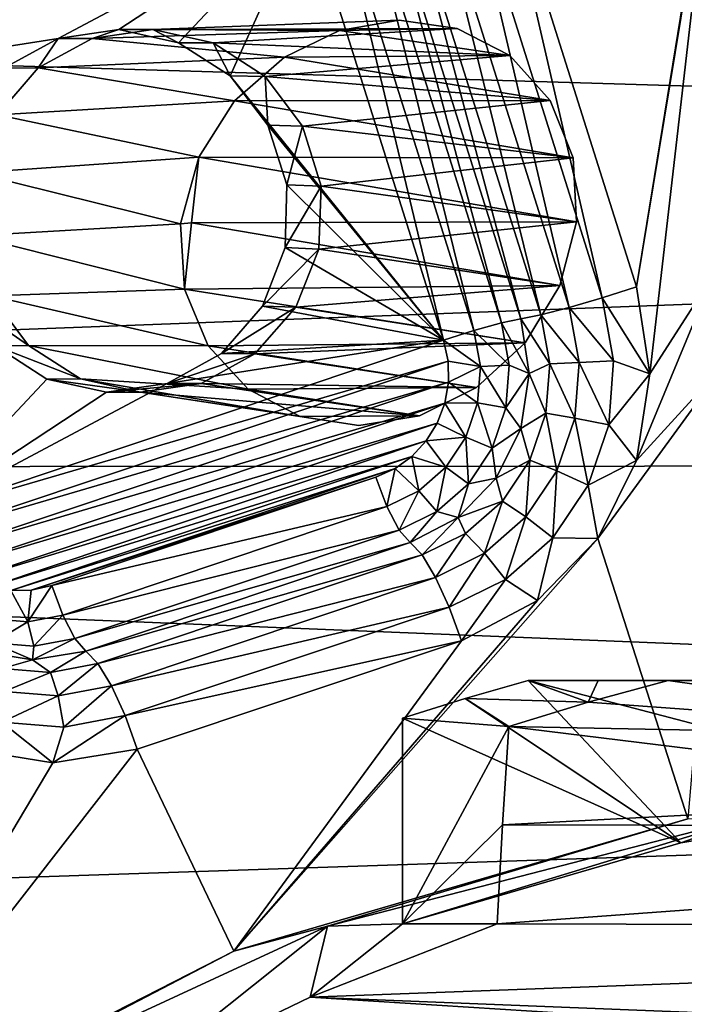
# Model space of a CAD drawing. Header units: metres. Extents: x -237 to 25, y -25 to 25.
# Tile 37 of 165: x -223.36 to -221.47, y 6.86 to 9.67. Entities that reach past the tile are written whole.
import ezdxf

# ---------------------------------------------------------------- set-up
doc = ezdxf.new("R2010")
doc.units = ezdxf.units.M
doc.layers.add('solid_10481232', color=7, linetype='CONTINUOUS')

msp = doc.modelspace()

# ---------------------------------------------------------------- linework, layer by layer
at = {"layer": 'solid_10481232'}
for points in [[(-221.602295, 8.90652, 84.055428), (-221.992096, 10.142893, 84.152611), (-221.343765, 10.490524, 83.990967)], [(-221.602295, 8.90652, 84.055428), (-221.343765, 10.490524, 83.990967), (-221.38205, 10.242471, 84.000511)], [(-221.564346, 8.658411, 84.045959), (-221.602295, 8.90652, 84.055428), (-221.38205, 10.242471, 84.000511)], [(-221.564346, 8.658411, 84.045959), (-221.38205, 10.242471, 84.000511), (-221.38205, 8.942471, 84.000511)], [(-222.089233, 10.111771, 84.15889), (-221.992096, 10.142893, 84.152611), (-221.699448, 8.875398, 84.061707)], [(-221.699448, 8.875398, 84.061707), (-221.992096, 10.142893, 84.152611), (-221.602295, 8.90652, 84.055428)], [(-222.183624, 10.084236, 84.130608), (-222.089233, 10.111771, 84.15889), (-221.793839, 8.847863, 84.033424)], [(-222.089233, 10.111771, 84.15889), (-221.699448, 8.875398, 84.061707), (-221.793839, 8.847863, 84.033424)], [(-222.598434, 10.097181, 83.891541), (-224.049835, 9.611142, 84.253418), (-224.039413, 9.671127, 84.250816)], [(-222.598434, 10.097181, 83.891541), (-222.565002, 10.047838, 83.883209), (-224.049835, 9.611142, 84.253418)], [(-222.264175, 10.063524, 84.07103), (-222.183624, 10.084236, 84.130608), (-221.87439, 8.82715, 83.973846)], [(-222.183624, 10.084236, 84.130608), (-221.793839, 8.847863, 84.033424), (-221.87439, 8.82715, 83.973846)], [(-222.565002, 10.047838, 83.883209), (-224.048737, 9.550978, 84.253143), (-224.049835, 9.611142, 84.253418)], [(-222.565002, 10.047838, 83.883209), (-222.540939, 9.991507, 83.877205), (-224.048737, 9.550978, 84.253143)], [(-222.376022, 10.040429, 83.91626), (-222.321396, 10.052061, 83.987366), (-221.986237, 8.804056, 83.819077)], [(-222.264175, 10.063524, 84.07103), (-221.93161, 8.815687, 83.890182), (-222.321396, 10.052061, 83.987366)], [(-222.321396, 10.052061, 83.987366), (-221.93161, 8.815687, 83.890182), (-221.986237, 8.804056, 83.819077)], [(-222.264175, 10.063524, 84.07103), (-221.87439, 8.82715, 83.973846), (-221.93161, 8.815687, 83.890182)], [(-222.454636, 10.018748, 83.876793), (-222.151154, 8.755133, 83.780022), (-222.540939, 9.991507, 83.877205)], [(-222.454636, 10.018748, 83.876793), (-222.376022, 10.040429, 83.91626), (-222.06485, 8.782375, 83.77961)], [(-222.454636, 10.018748, 83.876793), (-222.06485, 8.782375, 83.77961), (-222.151154, 8.755133, 83.780022)], [(-222.376022, 10.040429, 83.91626), (-221.986237, 8.804056, 83.819077), (-222.06485, 8.782375, 83.77961)], [(-222.540939, 9.991507, 83.877205), (-224.036072, 9.490835, 84.249985), (-224.048737, 9.550978, 84.253143)], [(-223.24855, 9.614424, 84.053635), (-224.036072, 9.490835, 84.249985), (-222.540939, 9.991507, 83.877205)], [(-223.07576, 9.639353, 84.010551), (-223.24855, 9.614424, 84.053635), (-222.540939, 9.991507, 83.877205)], [(-222.905884, 9.602077, 83.968201), (-223.07576, 9.639353, 84.010551), (-222.540939, 9.991507, 83.877205)], [(-222.759109, 9.507854, 83.931602), (-222.905884, 9.602077, 83.968201), (-222.540939, 9.991507, 83.877205)], [(-222.759109, 9.507854, 83.931602), (-222.540939, 9.991507, 83.877205), (-222.151154, 8.755133, 83.780022)], [(-212.278107, 9.204286, 180.034454), (-211.679733, 9.968927, 179.8853), (-232.799103, 9.819631, 95.711739)], [(-212.278107, 9.204286, 180.034454), (-232.799103, 9.819631, 95.711739), (-233.831543, 8.389069, 95.969193)], [(-222.979034, 9.639395, 84.399506), (-222.277664, 9.666035, 87.271301), (-222.447281, 9.637273, 87.298019)], [(-222.979034, 9.639395, 84.399506), (-222.112793, 9.643035, 87.217728), (-222.277664, 9.666035, 87.271301)], [(-222.277664, 9.666035, 87.271301), (-222.112793, 9.643035, 87.217728), (-222.447281, 9.637273, 87.298019)], [(-223.151779, 9.614424, 84.44175), (-223.24855, 9.614424, 84.053635), (-223.07576, 9.639353, 84.010551)], [(-222.979034, 9.639395, 84.399506), (-223.151779, 9.614424, 84.44175), (-223.07576, 9.639353, 84.010551)], [(-222.979034, 9.639395, 84.399506), (-222.447281, 9.637273, 87.298019), (-223.151779, 9.614424, 84.44175)], [(-222.447281, 9.637273, 87.298019), (-222.604355, 9.561195, 87.29657), (-223.151779, 9.614424, 84.44175)], [(-222.979034, 9.639395, 84.399506), (-223.07576, 9.639353, 84.010551), (-222.905884, 9.602077, 83.968201)], [(-222.979034, 9.639395, 84.399506), (-222.807327, 9.601602, 84.358154), (-222.112793, 9.643035, 87.217728)], [(-222.979034, 9.639395, 84.399506), (-222.905884, 9.602077, 83.968201), (-222.807327, 9.601602, 84.358154)], [(-222.807327, 9.601602, 84.358154), (-221.962982, 9.565586, 87.138977), (-222.112793, 9.643035, 87.217728)], [(-221.962982, 9.565586, 87.138977), (-222.604355, 9.561195, 87.29657), (-222.447281, 9.637273, 87.298019)], [(-222.112793, 9.643035, 87.217728), (-221.962982, 9.565586, 87.138977), (-222.447281, 9.637273, 87.298019)], [(-223.24855, 9.614424, 84.053635), (-223.403229, 9.529348, 84.092201), (-224.036072, 9.490835, 84.249985)], [(-223.305313, 9.530184, 84.480858), (-223.403229, 9.529348, 84.092201), (-223.24855, 9.614424, 84.053635)], [(-223.305313, 9.530184, 84.480858), (-223.24855, 9.614424, 84.053635), (-223.151779, 9.614424, 84.44175)], [(-222.604355, 9.561195, 87.29657), (-223.305313, 9.530184, 84.480858), (-223.151779, 9.614424, 84.44175)], [(-222.807327, 9.601602, 84.358154), (-222.905884, 9.602077, 83.968201), (-222.759109, 9.507854, 83.931602)], [(-222.807327, 9.601602, 84.358154), (-222.759109, 9.507854, 83.931602), (-222.659531, 9.505958, 84.32209)], [(-222.807327, 9.601602, 84.358154), (-222.659531, 9.505958, 84.32209), (-221.962982, 9.565586, 87.138977)], [(-222.604355, 9.561195, 87.29657), (-222.746765, 9.436202, 87.267189), (-223.305313, 9.530184, 84.480858)], [(-221.847595, 9.437917, 87.043869), (-222.746765, 9.436202, 87.267189), (-222.604355, 9.561195, 87.29657)], [(-222.659531, 9.505958, 84.32209), (-221.847595, 9.437917, 87.043869), (-221.962982, 9.565586, 87.138977)], [(-221.962982, 9.565586, 87.138977), (-221.847595, 9.437917, 87.043869), (-222.604355, 9.561195, 87.29657)], [(-223.305313, 9.530184, 84.480858), (-223.421432, 9.396933, 84.511261), (-223.403229, 9.529348, 84.092201)], [(-222.746765, 9.436202, 87.267189), (-223.421432, 9.396933, 84.511261), (-223.305313, 9.530184, 84.480858)], [(-222.651718, 9.367056, 83.904823), (-222.759109, 9.507854, 83.931602), (-222.151154, 8.755133, 83.780022)], [(-222.659531, 9.505958, 84.32209), (-222.759109, 9.507854, 83.931602), (-222.651718, 9.367056, 83.904823)], [(-222.659531, 9.505958, 84.32209), (-222.651718, 9.367056, 83.904823), (-222.552734, 9.364189, 84.295403)], [(-222.659531, 9.505958, 84.32209), (-222.552734, 9.364189, 84.295403), (-221.847595, 9.437917, 87.043869)], [(-222.746765, 9.436202, 87.267189), (-222.848495, 9.276309, 87.212791), (-223.421432, 9.396933, 84.511261)], [(-221.782272, 9.27408, 86.945869), (-222.848495, 9.276309, 87.212791), (-222.746765, 9.436202, 87.267189)], [(-221.847595, 9.437917, 87.043869), (-221.782272, 9.27408, 86.945869), (-222.746765, 9.436202, 87.267189)], [(-222.552734, 9.364189, 84.295403), (-221.782272, 9.27408, 86.945869), (-221.847595, 9.437917, 87.043869)], [(-222.848495, 9.276309, 87.212791), (-223.486359, 9.231319, 84.528244), (-223.421432, 9.396933, 84.511261)], [(-222.597473, 9.197356, 83.891304), (-222.651718, 9.367056, 83.904823), (-222.151154, 8.755133, 83.780022)], [(-222.552734, 9.364189, 84.295403), (-222.651718, 9.367056, 83.904823), (-222.597473, 9.197356, 83.891304)], [(-222.552734, 9.364189, 84.295403), (-222.597473, 9.197356, 83.891304), (-222.499588, 9.19342, 84.281532)], [(-222.552734, 9.364189, 84.295403), (-222.499588, 9.19342, 84.281532), (-221.782272, 9.27408, 86.945869)], [(-222.900497, 9.08604, 87.135536), (-223.486359, 9.231319, 84.528244), (-222.848495, 9.276309, 87.212791)], [(-222.869385, 9.08885, 87.129036), (-222.900497, 9.08604, 87.135536), (-222.848495, 9.276309, 87.212791)], [(-221.773254, 9.09217, 86.857269), (-222.869385, 9.08885, 87.129036), (-222.848495, 9.276309, 87.212791)], [(-221.782272, 9.27408, 86.945869), (-221.773254, 9.09217, 86.857269), (-222.848495, 9.276309, 87.212791)], [(-222.499588, 9.19342, 84.281532), (-221.773254, 9.09217, 86.857269), (-221.782272, 9.27408, 86.945869)], [(-222.900497, 9.08604, 87.135536), (-223.492767, 9.052066, 84.529785), (-223.486359, 9.231319, 84.528244)], [(-212.827942, 8.400932, 180.171509), (-212.278107, 9.204286, 180.034454), (-233.831543, 8.389069, 95.969193)], [(-222.602676, 9.018289, 83.892601), (-222.597473, 9.197356, 83.891304), (-222.151154, 8.755133, 83.780022)], [(-222.499588, 9.19342, 84.281532), (-222.597473, 9.197356, 83.891304), (-222.602676, 9.018289, 83.892601)], [(-222.499588, 9.19342, 84.281532), (-222.602676, 9.018289, 83.892601), (-222.506287, 9.014404, 84.282364)], [(-222.499588, 9.19342, 84.281532), (-222.506287, 9.014404, 84.282364), (-221.773254, 9.09217, 86.857269)], [(-222.869385, 9.08885, 87.129036), (-222.889328, 8.899653, 87.049049), (-222.900497, 9.08604, 87.135536)], [(-221.820801, 8.910116, 86.787209), (-222.889328, 8.899653, 87.049049), (-222.869385, 9.08885, 87.129036)], [(-221.773254, 9.09217, 86.857269), (-221.820801, 8.910116, 86.787209), (-222.869385, 9.08885, 87.129036)], [(-222.506287, 9.014404, 84.282364), (-221.820801, 8.910116, 86.787209), (-221.773254, 9.09217, 86.857269)], [(-222.900497, 9.08604, 87.135536), (-222.889328, 8.899653, 87.049049), (-223.492767, 9.052066, 84.529785)], [(-222.889328, 8.899653, 87.049049), (-223.439453, 8.88134, 84.515884), (-223.492767, 9.052066, 84.529785)], [(-222.667084, 8.851499, 83.908661), (-222.602676, 9.018289, 83.892601), (-222.151154, 8.755133, 83.780022)], [(-222.506287, 9.014404, 84.282364), (-222.602676, 9.018289, 83.892601), (-222.667084, 8.851499, 83.908661)], [(-222.506287, 9.014404, 84.282364), (-222.667084, 8.851499, 83.908661), (-222.571869, 8.848515, 84.29792)], [(-222.506287, 9.014404, 84.282364), (-222.571869, 8.848515, 84.29792), (-221.820801, 8.910116, 86.787209)], [(-221.602509, 8.411508, 84.055473), (-221.38205, 8.942471, 84.000511), (-221.343765, 8.694417, 83.990967)], [(-221.602509, 8.411508, 84.055473), (-221.564346, 8.658411, 84.045959), (-221.38205, 8.942471, 84.000511)], [(-222.889328, 8.899653, 87.049049), (-222.821228, 8.738339, 86.963364), (-223.439453, 8.88134, 84.515884)], [(-221.820801, 8.910116, 86.787209), (-221.919006, 8.746913, 86.741982), (-222.889328, 8.899653, 87.049049)], [(-221.919006, 8.746913, 86.741982), (-222.821228, 8.738339, 86.963364), (-222.889328, 8.899653, 87.049049)], [(-222.571869, 8.848515, 84.29792), (-221.919006, 8.746913, 86.741982), (-221.820801, 8.910116, 86.787209)], [(-221.699448, 8.875398, 84.061707), (-221.602295, 8.90652, 84.055428), (-221.564346, 8.658411, 84.045959)], [(-223.439453, 8.88134, 84.515884), (-223.332626, 8.739597, 84.488403), (-223.535507, 8.878913, 84.125183)], [(-223.332626, 8.739597, 84.488403), (-223.428116, 8.738114, 84.098404), (-223.535507, 8.878913, 84.125183)], [(-222.821228, 8.738339, 86.963364), (-223.332626, 8.739597, 84.488403), (-223.439453, 8.88134, 84.515884)], [(-221.699448, 8.875398, 84.061707), (-221.667175, 8.695904, 84.053658), (-221.793839, 8.847863, 84.033424)], [(-221.699448, 8.875398, 84.061707), (-221.564346, 8.658411, 84.045959), (-221.667175, 8.695904, 84.053658)], [(-222.783997, 8.71662, 83.937805), (-222.667084, 8.851499, 83.908661), (-222.151154, 8.755133, 83.780022)], [(-222.571869, 8.848515, 84.29792), (-222.667084, 8.851499, 83.908661), (-222.783997, 8.71662, 83.937805)], [(-222.571869, 8.848515, 84.29792), (-222.783997, 8.71662, 83.937805), (-222.6884, 8.715563, 84.326416)], [(-222.571869, 8.848515, 84.29792), (-222.6884, 8.715563, 84.326416), (-221.919006, 8.746913, 86.741982)], [(-221.793839, 8.847863, 84.033424), (-221.765671, 8.69124, 84.026398), (-221.87439, 8.82715, 83.973846)], [(-221.667175, 8.695904, 84.053658), (-221.765671, 8.69124, 84.026398), (-221.793839, 8.847863, 84.033424)], [(-221.986237, 8.804056, 83.819077), (-221.93161, 8.815687, 83.890182), (-221.907578, 8.659306, 83.884193)], [(-221.87439, 8.82715, 83.973846), (-221.849319, 8.687733, 83.967598), (-221.93161, 8.815687, 83.890182)], [(-221.849319, 8.687733, 83.967598), (-221.907578, 8.659306, 83.884193), (-221.93161, 8.815687, 83.890182)], [(-221.765671, 8.69124, 84.026398), (-221.849319, 8.687733, 83.967598), (-221.87439, 8.82715, 83.973846)], [(-222.06485, 8.782375, 83.77961), (-222.046463, 8.680149, 83.775024), (-222.151154, 8.755133, 83.780022)], [(-221.986237, 8.804056, 83.819077), (-221.964615, 8.683821, 83.813683), (-222.06485, 8.782375, 83.77961)], [(-221.964615, 8.683821, 83.813683), (-222.046463, 8.680149, 83.775024), (-222.06485, 8.782375, 83.77961)], [(-221.986237, 8.804056, 83.819077), (-221.907578, 8.659306, 83.884193), (-221.964615, 8.683821, 83.813683)], [(-222.151154, 8.755133, 83.780022), (-222.138489, 8.694991, 83.776863), (-223.646286, 8.254462, 84.152802)], [(-222.938675, 8.631545, 83.976372), (-222.151154, 8.755133, 83.780022), (-223.646286, 8.254462, 84.152802)], [(-222.783997, 8.71662, 83.937805), (-222.151154, 8.755133, 83.780022), (-222.938675, 8.631545, 83.976372)], [(-222.046463, 8.680149, 83.775024), (-222.138489, 8.694991, 83.776863), (-222.151154, 8.755133, 83.780022)], [(-223.428116, 8.738114, 84.098404), (-223.281342, 8.643892, 84.061813), (-223.646286, 8.254462, 84.152802)], [(-223.332626, 8.739597, 84.488403), (-223.184998, 8.644096, 84.450798), (-223.428116, 8.738114, 84.098404)], [(-223.184998, 8.644096, 84.450798), (-223.281342, 8.643892, 84.061813), (-223.428116, 8.738114, 84.098404)], [(-222.707474, 8.615495, 86.884949), (-223.184998, 8.644096, 84.450798), (-223.332626, 8.739597, 84.488403)], [(-222.821228, 8.738339, 86.963364), (-222.707474, 8.615495, 86.884949), (-223.332626, 8.739597, 84.488403)], [(-221.919006, 8.746913, 86.741982), (-222.057785, 8.619412, 86.724525), (-222.821228, 8.738339, 86.963364)], [(-222.057785, 8.619412, 86.724525), (-222.707474, 8.615495, 86.884949), (-222.821228, 8.738339, 86.963364)], [(-222.6884, 8.715563, 84.326416), (-222.057785, 8.619412, 86.724525), (-221.919006, 8.746913, 86.741982)], [(-222.6884, 8.715563, 84.326416), (-222.783997, 8.71662, 83.937805), (-222.938675, 8.631545, 83.976372)], [(-222.6884, 8.715563, 84.326416), (-222.938675, 8.631545, 83.976372), (-222.841904, 8.631545, 84.364494)], [(-222.6884, 8.715563, 84.326416), (-222.841904, 8.631545, 84.364494), (-222.057785, 8.619412, 86.724525)], [(-222.138489, 8.694991, 83.776863), (-223.622223, 8.198131, 84.146805), (-223.646286, 8.254462, 84.152802)], [(-222.138489, 8.694991, 83.776863), (-222.13739, 8.634827, 83.776588), (-223.622223, 8.198131, 84.146805)], [(-222.046463, 8.680149, 83.775024), (-222.13739, 8.634827, 83.776588), (-222.138489, 8.694991, 83.776863)], [(-222.046463, 8.680149, 83.775024), (-222.054382, 8.576503, 83.777), (-222.13739, 8.634827, 83.776588)], [(-221.973923, 8.561915, 83.81601), (-222.054382, 8.576503, 83.777), (-222.046463, 8.680149, 83.775024)], [(-221.964615, 8.683821, 83.813683), (-221.973923, 8.561915, 83.81601), (-222.046463, 8.680149, 83.775024)], [(-221.964615, 8.683821, 83.813683), (-221.907578, 8.659306, 83.884193), (-221.973923, 8.561915, 83.81601)], [(-221.849319, 8.687733, 83.967598), (-221.860107, 8.546377, 83.970284), (-221.907578, 8.659306, 83.884193)], [(-221.777802, 8.532441, 84.029427), (-221.860107, 8.546377, 83.970284), (-221.849319, 8.687733, 83.967598)], [(-221.765671, 8.69124, 84.026398), (-221.777802, 8.532441, 84.029427), (-221.849319, 8.687733, 83.967598)], [(-221.681076, 8.513916, 84.057121), (-221.777802, 8.532441, 84.029427), (-221.765671, 8.69124, 84.026398)], [(-221.667175, 8.695904, 84.053658), (-221.681076, 8.513916, 84.057121), (-221.765671, 8.69124, 84.026398)], [(-221.712219, 8.189593, 84.082832), (-221.343765, 8.694417, 83.990967), (-221.456253, 7.391418, 84.019012)], [(-221.712219, 8.189593, 84.082832), (-221.602509, 8.411508, 84.055473), (-221.343765, 8.694417, 83.990967)], [(-221.667175, 8.695904, 84.053658), (-221.564346, 8.658411, 84.045959), (-221.681076, 8.513916, 84.057121)], [(-223.281342, 8.643892, 84.061813), (-223.111465, 8.606616, 84.019455), (-223.646286, 8.254462, 84.152802)], [(-223.184998, 8.644096, 84.450798), (-223.014557, 8.606578, 84.407738), (-223.281342, 8.643892, 84.061813)], [(-223.014557, 8.606578, 84.407738), (-223.111465, 8.606616, 84.019455), (-223.281342, 8.643892, 84.061813)], [(-222.559525, 8.537252, 86.817177), (-223.014557, 8.606578, 84.407738), (-223.184998, 8.644096, 84.450798)], [(-222.707474, 8.615495, 86.884949), (-222.559525, 8.537252, 86.817177), (-223.184998, 8.644096, 84.450798)], [(-221.973923, 8.561915, 83.81601), (-221.907578, 8.659306, 83.884193), (-221.93161, 8.502924, 83.890182)], [(-221.860107, 8.546377, 83.970284), (-221.93161, 8.502924, 83.890182), (-221.907578, 8.659306, 83.884193)], [(-221.681076, 8.513916, 84.057121), (-221.564346, 8.658411, 84.045959), (-221.602509, 8.411508, 84.055473)], [(-223.111465, 8.606616, 84.019455), (-222.938675, 8.631545, 83.976372), (-223.646286, 8.254462, 84.152802)], [(-222.13739, 8.634827, 83.776588), (-223.588791, 8.148787, 84.138466), (-223.622223, 8.198131, 84.146805)], [(-222.13739, 8.634827, 83.776588), (-222.147812, 8.574841, 83.77919), (-223.588791, 8.148787, 84.138466)], [(-222.841904, 8.631545, 84.364494), (-222.938675, 8.631545, 83.976372), (-223.111465, 8.606616, 84.019455)], [(-223.014557, 8.606578, 84.407738), (-222.841904, 8.631545, 84.364494), (-223.111465, 8.606616, 84.019455)], [(-222.220383, 8.539307, 86.733421), (-222.841904, 8.631545, 84.364494), (-223.014557, 8.606578, 84.407738)], [(-222.057785, 8.619412, 86.724525), (-222.841904, 8.631545, 84.364494), (-222.220383, 8.539307, 86.733421)], [(-222.057785, 8.619412, 86.724525), (-222.220383, 8.539307, 86.733421), (-222.707474, 8.615495, 86.884949)], [(-222.707474, 8.615495, 86.884949), (-222.220383, 8.539307, 86.733421), (-222.559525, 8.537252, 86.817177)], [(-222.054382, 8.576503, 83.777), (-222.147812, 8.574841, 83.77919), (-222.13739, 8.634827, 83.776588)], [(-222.393005, 8.511605, 86.765701), (-222.220383, 8.539307, 86.733421), (-223.014557, 8.606578, 84.407738)], [(-222.559525, 8.537252, 86.817177), (-222.393005, 8.511605, 86.765701), (-223.014557, 8.606578, 84.407738)], [(-222.147812, 8.574841, 83.77919), (-223.546143, 8.106573, 84.127831), (-223.588791, 8.148787, 84.138466)], [(-222.147812, 8.574841, 83.77919), (-222.169266, 8.518559, 83.784538), (-223.546143, 8.106573, 84.127831)], [(-222.088043, 8.478499, 83.785393), (-222.169266, 8.518559, 83.784538), (-222.147812, 8.574841, 83.77919)], [(-222.054382, 8.576503, 83.777), (-222.088043, 8.478499, 83.785393), (-222.147812, 8.574841, 83.77919)], [(-222.013519, 8.446647, 83.825882), (-222.088043, 8.478499, 83.785393), (-222.054382, 8.576503, 83.777)], [(-221.973923, 8.561915, 83.81601), (-222.013519, 8.446647, 83.825882), (-222.054382, 8.576503, 83.777)], [(-221.973923, 8.561915, 83.81601), (-221.93161, 8.502924, 83.890182), (-222.013519, 8.446647, 83.825882)], [(-222.559525, 8.537252, 86.817177), (-222.220383, 8.539307, 86.733421), (-222.393005, 8.511605, 86.765701)], [(-221.860107, 8.546377, 83.970284), (-221.906036, 8.412718, 83.981735), (-221.93161, 8.502924, 83.890182)], [(-221.829391, 8.382288, 84.04229), (-221.906036, 8.412718, 83.981735), (-221.860107, 8.546377, 83.970284)], [(-221.777802, 8.532441, 84.029427), (-221.829391, 8.382288, 84.04229), (-221.860107, 8.546377, 83.970284)], [(-221.740204, 8.341836, 84.071861), (-221.829391, 8.382288, 84.04229), (-221.777802, 8.532441, 84.029427)], [(-221.681076, 8.513916, 84.057121), (-221.740204, 8.341836, 84.071861), (-221.777802, 8.532441, 84.029427)], [(-222.169266, 8.518559, 83.784538), (-223.496689, 8.074039, 84.115501), (-223.546143, 8.106573, 84.127831)], [(-222.169266, 8.518559, 83.784538), (-222.200836, 8.467588, 83.792412), (-223.496689, 8.074039, 84.115501)], [(-222.088043, 8.478499, 83.785393), (-222.200836, 8.467588, 83.792412), (-222.169266, 8.518559, 83.784538)], [(-222.013519, 8.446647, 83.825882), (-221.93161, 8.502924, 83.890182), (-222.001358, 8.361851, 83.90757)], [(-221.906036, 8.412718, 83.981735), (-222.001358, 8.361851, 83.90757), (-221.93161, 8.502924, 83.890182)], [(-221.681076, 8.513916, 84.057121), (-221.602509, 8.411508, 84.055473), (-221.740204, 8.341836, 84.071861)], [(-222.088043, 8.478499, 83.785393), (-222.145187, 8.392817, 83.799637), (-222.200836, 8.467588, 83.792412)], [(-222.080734, 8.345871, 83.842636), (-222.145187, 8.392817, 83.799637), (-222.088043, 8.478499, 83.785393)], [(-222.013519, 8.446647, 83.825882), (-222.080734, 8.345871, 83.842636), (-222.088043, 8.478499, 83.785393)], [(-222.200836, 8.467588, 83.792412), (-223.442078, 8.051929, 84.101883), (-223.496689, 8.074039, 84.115501)], [(-222.200836, 8.467588, 83.792412), (-222.241791, 8.423633, 83.80262), (-223.442078, 8.051929, 84.101883)], [(-222.145187, 8.392817, 83.799637), (-222.241791, 8.423633, 83.80262), (-222.200836, 8.467588, 83.792412)], [(-222.013519, 8.446647, 83.825882), (-222.001358, 8.361851, 83.90757), (-222.080734, 8.345871, 83.842636)], [(-222.241791, 8.423633, 83.80262), (-223.383865, 8.041184, 84.087372), (-223.442078, 8.051929, 84.101883)], [(-222.241791, 8.423633, 83.80262), (-222.289673, 8.38918, 83.81456), (-223.383865, 8.041184, 84.087372)], [(-222.221893, 8.325296, 83.818764), (-222.289673, 8.38918, 83.81456), (-222.241791, 8.423633, 83.80262)], [(-222.145187, 8.392817, 83.799637), (-222.221893, 8.325296, 83.818764), (-222.241791, 8.423633, 83.80262)], [(-213.328308, 7.559792, 180.296234), (-233.831543, 8.389069, 95.969193), (-234.69548, 6.843811, 96.184639)], [(-213.328308, 7.559792, 180.296234), (-212.827942, 8.400932, 180.171509), (-233.831543, 8.389069, 95.969193)], [(-222.289673, 8.38918, 83.81456), (-223.3255, 8.042316, 84.072823), (-223.383865, 8.041184, 84.087372)], [(-222.289673, 8.38918, 83.81456), (-222.34433, 8.364382, 83.828186), (-223.3255, 8.042316, 84.072823)], [(-222.312943, 8.280538, 83.841469), (-222.34433, 8.364382, 83.828186), (-222.289673, 8.38918, 83.81456)], [(-222.221893, 8.325296, 83.818764), (-222.312943, 8.280538, 83.841469), (-222.289673, 8.38918, 83.81456)], [(-222.170959, 8.266455, 83.865135), (-222.221893, 8.325296, 83.818764), (-222.145187, 8.392817, 83.799637)], [(-222.080734, 8.345871, 83.842636), (-222.170959, 8.266455, 83.865135), (-222.145187, 8.392817, 83.799637)], [(-221.906036, 8.412718, 83.981735), (-221.983963, 8.295863, 84.001167), (-222.001358, 8.361851, 83.90757)], [(-221.916931, 8.251013, 84.06411), (-221.983963, 8.295863, 84.001167), (-221.906036, 8.412718, 83.981735)], [(-221.829391, 8.382288, 84.04229), (-221.916931, 8.251013, 84.06411), (-221.906036, 8.412718, 83.981735)], [(-221.740204, 8.341836, 84.071861), (-221.602509, 8.411508, 84.055473), (-221.712219, 8.189593, 84.082832)], [(-222.34433, 8.364382, 83.828186), (-223.267136, 8.055365, 84.058273), (-223.3255, 8.042316, 84.072823)], [(-222.312943, 8.280538, 83.841469), (-223.267136, 8.055365, 84.058273), (-222.34433, 8.364382, 83.828186)], [(-221.983963, 8.295863, 84.001167), (-222.109985, 8.249894, 83.934654), (-222.001358, 8.361851, 83.90757)], [(-222.080734, 8.345871, 83.842636), (-222.001358, 8.361851, 83.90757), (-222.109985, 8.249894, 83.934654)], [(-221.84053, 8.191392, 84.096878), (-221.916931, 8.251013, 84.06411), (-221.829391, 8.382288, 84.04229)], [(-221.740204, 8.341836, 84.071861), (-221.84053, 8.191392, 84.096878), (-221.829391, 8.382288, 84.04229)], [(-222.080734, 8.345871, 83.842636), (-222.109985, 8.249894, 83.934654), (-222.170959, 8.266455, 83.865135)], [(-221.740204, 8.341836, 84.071861), (-221.712219, 8.189593, 84.082832), (-221.84053, 8.191392, 84.096878)], [(-222.221893, 8.325296, 83.818764), (-222.278046, 8.213811, 83.89183), (-222.312943, 8.280538, 83.841469)], [(-222.170959, 8.266455, 83.865135), (-222.278046, 8.213811, 83.89183), (-222.221893, 8.325296, 83.818764)], [(-222.312943, 8.280538, 83.841469), (-223.235748, 7.971521, 84.071548), (-223.267136, 8.055365, 84.058273)], [(-222.312943, 8.280538, 83.841469), (-222.278046, 8.213811, 83.89183), (-223.235748, 7.971521, 84.071548)], [(-221.983963, 8.295863, 84.001167), (-222.088577, 8.203776, 84.027252), (-222.109985, 8.249894, 83.934654)], [(-222.03447, 8.147563, 84.093414), (-222.088577, 8.203776, 84.027252), (-221.983963, 8.295863, 84.001167)], [(-221.916931, 8.251013, 84.06411), (-222.03447, 8.147563, 84.093414), (-221.983963, 8.295863, 84.001167)], [(-222.170959, 8.266455, 83.865135), (-222.246872, 8.178013, 83.968788), (-222.278046, 8.213811, 83.89183)], [(-222.170959, 8.266455, 83.865135), (-222.109985, 8.249894, 83.934654), (-222.246872, 8.178013, 83.968788)], [(-222.109985, 8.249894, 83.934654), (-222.212753, 8.142734, 84.058212), (-222.246872, 8.178013, 83.968788)], [(-222.088577, 8.203776, 84.027252), (-222.212753, 8.142734, 84.058212), (-222.109985, 8.249894, 83.934654)], [(-221.975204, 8.072835, 84.130455), (-222.03447, 8.147563, 84.093414), (-221.916931, 8.251013, 84.06411)], [(-221.84053, 8.191392, 84.096878), (-221.975204, 8.072835, 84.130455), (-221.916931, 8.251013, 84.06411)], [(-222.278046, 8.213811, 83.89183), (-223.200851, 7.904794, 84.121918), (-223.235748, 7.971521, 84.071548)], [(-222.278046, 8.213811, 83.89183), (-222.246872, 8.178013, 83.968788), (-223.200851, 7.904794, 84.121918)], [(-222.088577, 8.203776, 84.027252), (-222.173965, 8.078986, 84.128197), (-222.212753, 8.142734, 84.058212)], [(-222.03447, 8.147563, 84.093414), (-222.173965, 8.078986, 84.128197), (-222.088577, 8.203776, 84.027252)], [(-221.84053, 8.191392, 84.096878), (-221.883606, 8.012646, 84.125557), (-221.975204, 8.072835, 84.130455)], [(-221.84053, 8.191392, 84.096878), (-221.712219, 8.189593, 84.082832), (-221.883606, 8.012646, 84.125557)], [(-222.246872, 8.178013, 83.968788), (-223.169678, 7.868996, 84.198868), (-223.200851, 7.904794, 84.121918)], [(-222.212753, 8.142734, 84.058212), (-223.169678, 7.868996, 84.198868), (-222.246872, 8.178013, 83.968788)], [(-221.712219, 8.189593, 84.082832), (-221.456253, 7.391418, 84.019012), (-222.748337, 7.013777, 84.341164)], [(-221.883606, 8.012646, 84.125557), (-221.712219, 8.189593, 84.082832), (-222.748337, 7.013777, 84.341164)], [(-222.212753, 8.142734, 84.058212), (-223.135574, 7.833716, 84.288292), (-223.169678, 7.868996, 84.198868)], [(-222.212753, 8.142734, 84.058212), (-222.173965, 8.078986, 84.128197), (-223.135574, 7.833716, 84.288292)], [(-222.03447, 8.147563, 84.093414), (-222.135086, 7.994245, 84.170319), (-222.173965, 8.078986, 84.128197)], [(-221.975204, 8.072835, 84.130455), (-222.135086, 7.994245, 84.170319), (-222.03447, 8.147563, 84.093414)], [(-222.173965, 8.078986, 84.128197), (-223.096771, 7.769969, 84.358276), (-223.135574, 7.833716, 84.288292)], [(-222.173965, 8.078986, 84.128197), (-222.135086, 7.994245, 84.170319), (-223.096771, 7.769969, 84.358276)], [(-223.334946, 7.952575, 84.096283), (-223.3255, 8.042316, 84.072823), (-223.267136, 8.055365, 84.058273)], [(-223.235748, 7.971521, 84.071548), (-223.334946, 7.952575, 84.096283), (-223.267136, 8.055365, 84.058273)], [(-221.975204, 8.072835, 84.130455), (-222.100677, 7.898461, 84.17968), (-222.135086, 7.994245, 84.170319)], [(-221.975204, 8.072835, 84.130455), (-221.883606, 8.012646, 84.125557), (-222.100677, 7.898461, 84.17968)], [(-223.334946, 7.952575, 84.096283), (-223.435516, 7.960732, 84.121353), (-223.383865, 8.041184, 84.087372)], [(-223.334946, 7.952575, 84.096283), (-223.383865, 8.041184, 84.087372), (-223.3255, 8.042316, 84.072823)], [(-222.100677, 7.898461, 84.17968), (-221.883606, 8.012646, 84.125557), (-222.748337, 7.013777, 84.341164)], [(-223.31752, 7.88251, 84.151001), (-223.334946, 7.952575, 84.096283), (-223.235748, 7.971521, 84.071548)], [(-223.200851, 7.904794, 84.121918), (-223.31752, 7.88251, 84.151001), (-223.235748, 7.971521, 84.071548)], [(-222.135086, 7.994245, 84.170319), (-223.057892, 7.685228, 84.400398), (-223.096771, 7.769969, 84.358276)], [(-222.135086, 7.994245, 84.170319), (-222.100677, 7.898461, 84.17968), (-223.057892, 7.685228, 84.400398)], [(-223.435806, 7.892104, 84.180496), (-223.435516, 7.960732, 84.121353), (-223.334946, 7.952575, 84.096283)], [(-223.31752, 7.88251, 84.151001), (-223.435806, 7.892104, 84.180496), (-223.334946, 7.952575, 84.096283)], [(-223.435806, 7.892104, 84.180496), (-223.321411, 7.844228, 84.236702), (-223.473145, 7.868996, 84.274529)], [(-223.31752, 7.88251, 84.151001), (-223.321411, 7.844228, 84.236702), (-223.435806, 7.892104, 84.180496)], [(-223.200851, 7.904794, 84.121918), (-223.169678, 7.868996, 84.198868), (-223.321411, 7.844228, 84.236702)], [(-223.200851, 7.904794, 84.121918), (-223.321411, 7.844228, 84.236702), (-223.31752, 7.88251, 84.151001)], [(-223.057892, 7.685228, 84.400398), (-222.100677, 7.898461, 84.17968), (-223.023483, 7.589444, 84.409767)], [(-223.023483, 7.589444, 84.409767), (-222.100677, 7.898461, 84.17968), (-222.748337, 7.013777, 84.341164)], [(-223.408005, 7.819002, 84.356216), (-223.473145, 7.868996, 84.274529), (-223.321411, 7.844228, 84.236702)], [(-223.270844, 7.807877, 84.322021), (-223.321411, 7.844228, 84.236702), (-223.169678, 7.868996, 84.198868)], [(-223.135574, 7.833716, 84.288292), (-223.270844, 7.807877, 84.322021), (-223.169678, 7.868996, 84.198868)], [(-223.270844, 7.807877, 84.322021), (-223.408005, 7.819002, 84.356216), (-223.321411, 7.844228, 84.236702)], [(-223.248734, 7.740942, 84.396172), (-223.270844, 7.807877, 84.322021), (-223.135574, 7.833716, 84.288292)], [(-223.096771, 7.769969, 84.358276), (-223.248734, 7.740942, 84.396172), (-223.135574, 7.833716, 84.288292)], [(-223.402817, 7.753439, 84.434586), (-223.408005, 7.819002, 84.356216), (-223.270844, 7.807877, 84.322021)], [(-223.248734, 7.740942, 84.396172), (-223.402817, 7.753439, 84.434586), (-223.270844, 7.807877, 84.322021)], [(-222.089981, 7.733422, 85.114876), (-221.475906, 7.322193, 84.961769), (-221.910263, 7.785075, 85.070068)], [(-222.089981, 7.733422, 85.114876), (-221.910263, 7.785075, 85.070068), (-221.740051, 7.723112, 86.336037)], [(-221.910263, 7.785075, 85.070068), (-221.475906, 7.322193, 84.961769), (-220.663177, 7.458747, 84.759132)], [(-220.663177, 7.785075, 84.759132), (-221.910263, 7.785075, 85.070068), (-220.663177, 7.458747, 84.759132)], [(-221.910263, 7.785075, 85.070068), (-221.711594, 7.785075, 85.684326), (-221.740051, 7.723112, 86.336037)], [(-221.910263, 7.785075, 85.070068), (-220.351761, 7.785075, 86.008194), (-221.711594, 7.785075, 85.684326)], [(-220.663177, 7.785075, 84.759132), (-220.351761, 7.785075, 86.008194), (-221.910263, 7.785075, 85.070068)], [(-220.362823, 7.622286, 85.963829), (-221.740051, 7.723112, 86.336037), (-221.512299, 7.785075, 86.297546)], [(-221.711594, 7.785075, 85.684326), (-221.512299, 7.785075, 86.297546), (-221.740051, 7.723112, 86.336037)], [(-221.711594, 7.785075, 85.684326), (-220.351761, 7.785075, 86.008194), (-221.512299, 7.785075, 86.297546)], [(-220.351761, 7.785075, 86.008194), (-220.362823, 7.622286, 85.963829), (-221.512299, 7.785075, 86.297546)], [(-223.40863, 7.666283, 84.487854), (-223.402817, 7.753439, 84.434586), (-223.248734, 7.740942, 84.396172)], [(-223.232056, 7.65196, 84.443825), (-223.248734, 7.740942, 84.396172), (-223.096771, 7.769969, 84.358276)], [(-223.057892, 7.685228, 84.400398), (-223.232056, 7.65196, 84.443825), (-223.096771, 7.769969, 84.358276)], [(-223.232056, 7.65196, 84.443825), (-223.40863, 7.666283, 84.487854), (-223.248734, 7.740942, 84.396172)], [(-222.268448, 7.677362, 85.15937), (-221.475906, 7.322193, 84.961769), (-222.089981, 7.733422, 85.114876)], [(-222.268448, 7.677362, 85.15937), (-222.089981, 7.733422, 85.114876), (-221.965958, 7.654458, 86.372612)], [(-222.089981, 7.733422, 85.114876), (-221.740051, 7.723112, 86.336037), (-221.965958, 7.654458, 86.372612)], [(-220.362823, 7.622286, 85.963829), (-221.965958, 7.654458, 86.372612), (-221.740051, 7.723112, 86.336037)], [(-223.40863, 7.666283, 84.487854), (-223.264221, 7.550323, 84.469788), (-223.503784, 7.589656, 84.529518)], [(-223.232056, 7.65196, 84.443825), (-223.264221, 7.550323, 84.469788), (-223.40863, 7.666283, 84.487854)], [(-223.057892, 7.685228, 84.400398), (-223.023483, 7.589444, 84.409767), (-223.264221, 7.550323, 84.469788)], [(-223.057892, 7.685228, 84.400398), (-223.264221, 7.550323, 84.469788), (-223.232056, 7.65196, 84.443825)], [(-222.268448, 7.677362, 85.15937), (-222.268448, 7.091898, 85.15937), (-221.475906, 7.322193, 84.961769)], [(-222.268448, 7.677362, 85.15937), (-221.965958, 7.654458, 86.372612), (-222.268448, 7.091898, 85.15937)], [(-221.983582, 7.374173, 86.301956), (-222.268448, 7.091898, 85.15937), (-221.965958, 7.654458, 86.372612)], [(-221.983582, 7.374173, 86.301956), (-221.965958, 7.654458, 86.372612), (-220.373215, 7.458747, 85.92215)], [(-220.362823, 7.622286, 85.963829), (-220.373215, 7.458747, 85.92215), (-221.965958, 7.654458, 86.372612)], [(-223.503784, 7.589656, 84.529518), (-223.264221, 7.550323, 84.469788), (-223.946716, 6.401574, 84.639954)], [(-223.023483, 7.589444, 84.409767), (-222.748337, 7.013777, 84.341164), (-223.946716, 6.401574, 84.639954)], [(-223.264221, 7.550323, 84.469788), (-223.023483, 7.589444, 84.409767), (-223.946716, 6.401574, 84.639954)], [(-213.77533, 6.68638, 180.407639), (-213.328308, 7.559792, 180.296234), (-234.69548, 6.843811, 96.184639)], [(-221.983582, 7.374173, 86.301956), (-220.373215, 7.458747, 85.92215), (-218.25, 7.366687, 85.369186)], [(-220.663177, 7.458747, 84.759132), (-221.475906, 7.322193, 84.961769), (-221.236069, 7.407369, 84.071053)], [(-221.236069, 7.407369, 84.071053), (-222.481552, 7.085467, 84.381584), (-221.456253, 7.391418, 84.019012)], [(-222.268448, 7.091898, 85.15937), (-222.481552, 7.085467, 84.381584), (-221.236069, 7.407369, 84.071053)], [(-221.475906, 7.322193, 84.961769), (-222.268448, 7.091898, 85.15937), (-221.236069, 7.407369, 84.071053)], [(-222.481552, 7.085467, 84.381584), (-222.748337, 7.013777, 84.341164), (-221.456253, 7.391418, 84.019012)], [(-221.983582, 7.374173, 86.301956), (-221.999222, 7.091898, 86.239197), (-222.268448, 7.091898, 85.15937)], [(-221.983582, 7.374173, 86.301956), (-218.25, 7.366687, 85.369186), (-221.999222, 7.091898, 86.239197)], [(-217.228714, 7.07928, 85.047005), (-221.999222, 7.091898, 86.239197), (-218.25, 7.366687, 85.369186)], [(-222.481552, 7.085467, 84.381584), (-223.652756, 6.542968, 84.673599), (-222.748337, 7.013777, 84.341164)], [(-223.04837, 6.633297, 86.411156), (-223.652756, 6.542968, 84.673599), (-222.481552, 7.085467, 84.381584)], [(-222.531631, 6.883218, 86.328323), (-223.04837, 6.633297, 86.411156), (-222.481552, 7.085467, 84.381584)], [(-222.268448, 7.091898, 85.15937), (-222.531631, 6.883218, 86.328323), (-222.481552, 7.085467, 84.381584)], [(-222.268448, 7.091898, 85.15937), (-221.999222, 7.091898, 86.239197), (-222.531631, 6.883218, 86.328323)], [(-217.228714, 7.07928, 85.047005), (-222.531631, 6.883218, 86.328323), (-221.999222, 7.091898, 86.239197)], [(-216.256302, 6.633297, 84.717697), (-222.531631, 6.883218, 86.328323), (-217.228714, 7.07928, 85.047005)], [(-223.652756, 6.542968, 84.673599), (-223.946716, 6.401574, 84.639954), (-222.748337, 7.013777, 84.341164)], [(-219.646729, 6.700141, 85.574677), (-223.04837, 6.633297, 86.411156), (-222.531631, 6.883218, 86.328323)], [(-219.646729, 6.700141, 85.574677), (-222.531631, 6.883218, 86.328323), (-216.256302, 6.633297, 84.717697)]]:
    msp.add_3dface(points, dxfattribs=at)

doc.saveas('drawing.dxf')
